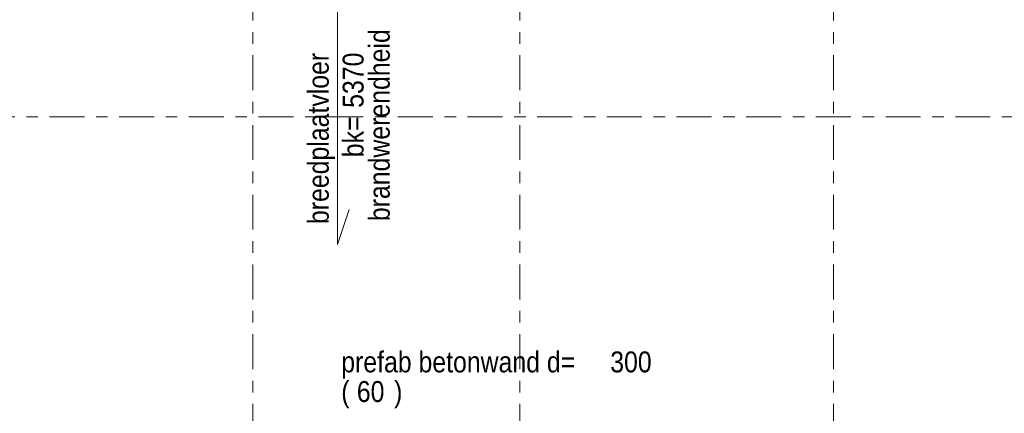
# Model space of a CAD drawing. Header units: millimetres. Extents: x -923 to -82, y -1402 to -808.
# Tile 69 of 109: x -655 to -571, y -915 to -881. Entities that reach past the tile are written whole.
import ezdxf

# ---------------------------------------------------------------- set-up
doc = ezdxf.new("R2010")
doc.units = ezdxf.units.MM
doc.linetypes.add('XKITLINE00', pattern=[0])
doc.linetypes.add('XKITLINE03', pattern=[6, 3, -1, 1, -1])
doc.layers.add('Onderdeel label', color=2, linetype='Continuous', lineweight=0)
doc.layers.add('Stramien', color=4, linetype='Continuous', lineweight=0)
doc.styles.add('ARIAL', font='arial.ttf')

msp = doc.modelspace()

# ---------------------------------------------------------------- linework, layer by layer
at = {"layer": 'Onderdeel label', "linetype": 'XKITLINE00', "lineweight": 0}
for q in [(-628.027, -869.782), (-627.024, -897.282)]:
    msp.add_line((-628.024, -900.282), q, dxfattribs=at)
at = {"layer": 'Stramien', "linetype": 'XKITLINE03', "lineweight": 0}
for p, q in [((-635.315, -1103.014), (-635.315, -840.314)), ((-612.315, -1103.014), (-612.315, -840.314)), ((-585.315, -1103.014), (-585.315, -840.314)), ((-880.815, -889.314), (-445.815, -889.314))]:
    msp.add_line(p, q, dxfattribs=at)

# ---------------------------------------------------------------- texts
at = {"layer": 'Onderdeel label', "style": 'ARIAL', "width": 0.85}
for s, rotation, p in [('brandwerendheid', 90.00601, (-623.524, -898.282)), ('breedplaatvloer', 90.00601, (-628.774, -898.532)), ('5370', 90.00601, (-625.775, -888.532)), ('bk=', 90.00601, (-625.775, -892.782)), ('prefab betonwand d=', -0.00573, (-627.696, -911.295)), ('300', -0.00573, (-604.533, -911.297)), ('(', -0.00573, (-627.696, -913.845)), ('60', -0.00573, (-626.357, -913.845)), (')', -0.00573, (-623.147, -913.845))]:
    msp.add_text(s, height=1.8, rotation=rotation, dxfattribs=at).set_placement(p)

doc.saveas('drawing.dxf')
